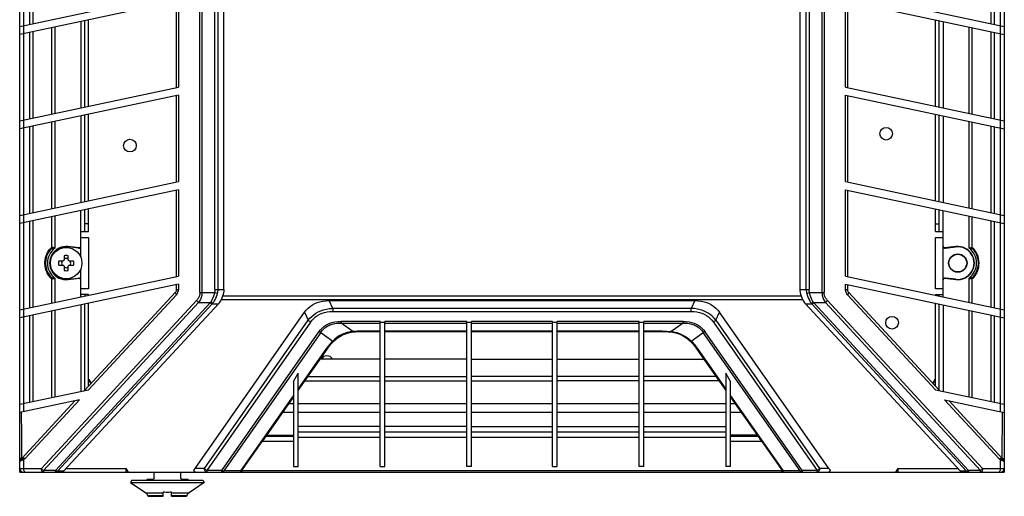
# Model space of a CAD drawing. Header units: inches. Extents: x 0 to 123, y 0 to 50.
# Tile 3 of 17: x 15.97 to 25.82, y 12.91 to 17.68. Entities that reach past the tile are written whole.
import ezdxf

# ---------------------------------------------------------------- set-up
doc = ezdxf.new("R2010")
doc.units = ezdxf.units.IN
doc.header["$LTSCALE"] = 3.558824
doc.header["$MEASUREMENT"] = 0
doc.layers.get('0').update_dxf_attribs({"linetype": 'CONTINUOUS'})

msp = doc.modelspace()

# ---------------------------------------------------------------- linework, layer by layer
at = {"color": 7, "linetype": 'Continuous'}
for p, q in [((15.973, 13.1551), (15.973, 36.7771)), ((25.8155, 36.7481), (25.8155, 13.1551)), ((17.7744, 14.9525), (17.7744, 21.2111)), ((17.7953, 21.2111), (17.7953, 14.9525)), ((17.9252, 14.9848), (17.9252, 21.1788)), ((17.953, 21.1788), (17.953, 14.9848)), ((18.0146, 14.9848), (18.0146, 21.1788)), ((23.7738, 14.9848), (23.7738, 21.1788)), ((23.8355, 14.9848), (23.8355, 21.1788)), ((23.8633, 21.1788), (23.8633, 14.9848)), ((23.9932, 14.9525), (23.9932, 21.2111)), ((24.014, 21.2111), (24.014, 14.9525)), ((16.1028, 18.5063), (16.1028, 17.6419)), ((25.6857, 17.6419), (25.6857, 18.5063)), ((16.0123, 18.487), (16.0123, 17.6227)), ((16.0738, 17.6357), (16.0738, 18.5001)), ((25.7147, 18.5001), (25.7147, 17.6357)), ((25.7761, 17.6227), (25.7761, 18.487)), ((15.973, 17.6143), (17.5604, 17.9517)), ((24.2281, 17.9517), (25.8155, 17.6143)), ((17.5604, 17.8712), (15.973, 17.5338)), ((17.5419, 17.0029), (17.5419, 17.8673)), ((17.5604, 17.8712), (17.5604, 17.0068)), ((24.2281, 17.8712), (25.8155, 17.5338)), ((24.2281, 17.0068), (24.2281, 17.8712)), ((24.2466, 17.8673), (24.2466, 17.0029)), ((16.01, 17.6222), (16.01, 17.5417)), ((16.5832, 17.6635), (16.5832, 16.7991)), ((16.6226, 16.8075), (16.6226, 17.6719)), ((16.6619, 16.8158), (16.6619, 17.6802)), ((25.1265, 16.8158), (25.1265, 17.6802)), ((25.1659, 16.8075), (25.1659, 17.6719)), ((25.2053, 17.6635), (25.2053, 16.7991)), ((25.7785, 17.5417), (25.7785, 17.6222)), ((16.0123, 17.5422), (16.0123, 16.6778)), ((16.0738, 16.6908), (16.0738, 17.5552)), ((16.1028, 17.5614), (16.1028, 16.697)), ((16.2959, 16.738), (16.2959, 17.6024)), ((16.3249, 17.6086), (16.3249, 16.7442)), ((25.4635, 16.7442), (25.4635, 17.6086)), ((25.4925, 17.6024), (25.4925, 16.738)), ((25.6857, 16.697), (25.6857, 17.5614)), ((25.7147, 17.5552), (25.7147, 16.6908)), ((25.7761, 16.6778), (25.7761, 17.5422)), ((15.973, 16.6694), (17.5604, 17.0068)), ((24.2281, 17.0068), (25.8155, 16.6694)), ((17.5604, 16.9263), (15.973, 16.5889)), ((17.5419, 16.058), (17.5419, 16.9224)), ((17.5604, 16.9263), (17.5604, 16.0619)), ((24.2281, 16.9263), (25.8155, 16.5889)), ((24.2281, 16.0619), (24.2281, 16.9263)), ((24.2466, 16.9224), (24.2466, 16.058)), ((16.6619, 15.871), (16.6619, 16.7354)), ((25.1265, 15.871), (25.1265, 16.7354)), ((16.01, 16.6773), (16.01, 16.5968)), ((16.2959, 15.7932), (16.2959, 16.6575)), ((16.3249, 16.6637), (16.3249, 15.7993)), ((16.5832, 16.7186), (16.5832, 15.8542)), ((16.6226, 15.8626), (16.6226, 16.727)), ((25.1659, 15.8626), (25.1659, 16.727)), ((25.2053, 16.7186), (25.2053, 15.8542)), ((25.4635, 15.7993), (25.4635, 16.6637)), ((25.4925, 16.6575), (25.4925, 15.7932)), ((25.7785, 16.5968), (25.7785, 16.6773)), ((16.0123, 16.5973), (16.0123, 15.7329)), ((16.0738, 15.7459), (16.0738, 16.6103)), ((16.1028, 16.6165), (16.1028, 15.7521)), ((25.6857, 15.7521), (25.6857, 16.6165)), ((25.7147, 16.6103), (25.7147, 15.7459)), ((25.7761, 15.7329), (25.7761, 16.5973)), ((15.973, 15.7245), (17.5604, 16.0619)), ((24.2281, 16.0619), (25.8155, 15.7245)), ((17.5604, 15.9814), (15.973, 15.644)), ((17.5419, 15.1131), (17.5419, 15.9775)), ((17.5604, 15.9814), (17.5604, 15.1171)), ((24.2281, 15.9814), (25.8155, 15.644)), ((24.2281, 15.1171), (24.2281, 15.9814)), ((24.2466, 15.9775), (24.2466, 15.1131)), ((16.5832, 15.3068), (16.5832, 15.7737)), ((16.6226, 15.5621), (16.6226, 15.7821)), ((16.6619, 15.5621), (16.6619, 15.7905)), ((25.1265, 15.5621), (25.1265, 15.7905)), ((25.1659, 15.5621), (25.1659, 15.7821)), ((25.2053, 14.9093), (25.2053, 15.7737)), ((16.01, 15.7324), (16.01, 15.6519)), ((16.0123, 15.6524), (16.0123, 14.788)), ((16.0738, 14.8011), (16.0738, 15.6654)), ((16.1028, 15.6716), (16.1028, 14.8072)), ((16.2959, 15.4033), (16.2959, 15.7127)), ((16.3249, 15.7188), (16.3249, 15.3965)), ((25.4635, 15.3965), (25.4635, 15.7188)), ((25.4925, 15.7127), (25.4925, 15.4033)), ((25.6857, 14.8072), (25.6857, 15.6716)), ((25.7147, 15.6654), (25.7147, 14.8011)), ((25.7761, 14.788), (25.7761, 15.6524)), ((25.7785, 15.6519), (25.7785, 15.7324)), ((16.5832, 15.5621), (16.6619, 15.5621)), ((16.6619, 15.6409), (16.6226, 15.6409)), ((25.1265, 15.6409), (25.1659, 15.6409)), ((25.1265, 15.5621), (25.2053, 15.5621)), ((16.5832, 15.5031), (16.6619, 15.5031)), ((16.6619, 15.5031), (16.6619, 14.9913)), ((25.1265, 15.5031), (25.2053, 15.5031)), ((25.1265, 14.9913), (25.1265, 15.5031)), ((16.4566, 15.4117), (16.4562, 15.4085)), ((16.5613, 15.3963), (16.4562, 15.4085)), ((16.5724, 15.3983), (16.4566, 15.4117)), ((25.3319, 15.4117), (25.216, 15.3983)), ((25.2272, 15.3963), (25.3323, 15.4085)), ((25.3323, 15.4085), (25.3319, 15.4117)), ((25.5257, 15.3709), (25.5111, 15.3912)), ((16.4065, 15.2674), (16.3644, 15.2674)), ((16.4097, 15.275), (16.4096, 15.2724)), ((16.4123, 15.2751), (16.4097, 15.275)), ((16.4173, 15.3203), (16.4173, 15.2782)), ((16.4578, 15.2782), (16.4578, 15.3203)), ((16.4654, 15.275), (16.4628, 15.2751)), ((16.4655, 15.2724), (16.4654, 15.275)), ((16.5107, 15.2674), (16.4686, 15.2674)), ((16.3644, 15.2269), (16.4065, 15.2269)), ((16.4096, 15.2219), (16.4097, 15.2193)), ((16.4097, 15.2193), (16.4123, 15.2192)), ((16.4173, 15.2161), (16.4173, 15.174)), ((16.4578, 15.174), (16.4578, 15.2161)), ((16.4628, 15.2192), (16.4654, 15.2193)), ((16.4654, 15.2193), (16.4655, 15.2219)), ((16.4686, 15.2269), (16.5107, 15.2269)), ((16.5832, 14.9093), (16.5832, 15.1875)), ((25.562, 15.2281), (25.5626, 15.2515)), ((15.973, 14.7796), (17.5604, 15.1171)), ((16.2959, 14.8483), (16.2959, 15.0911)), ((16.3249, 15.0979), (16.3249, 14.8545)), ((16.4562, 15.0858), (16.5613, 15.098)), ((16.4562, 15.0858), (16.4566, 15.0826)), ((16.4566, 15.0826), (16.5724, 15.096)), ((24.2281, 15.1171), (25.8155, 14.7796)), ((25.216, 15.096), (25.3319, 15.0826)), ((25.3323, 15.0858), (25.2272, 15.098)), ((25.3319, 15.0826), (25.3323, 15.0858)), ((25.4635, 14.8545), (25.4635, 15.0979)), ((25.4925, 15.0911), (25.4925, 14.8483)), ((25.5111, 15.1032), (25.5255, 15.1229)), ((17.5604, 15.0366), (15.973, 14.6991)), ((16.6619, 14.9913), (16.5832, 14.9913)), ((17.5419, 14.9847), (17.5419, 15.0326)), ((17.5419, 14.9847), (17.5604, 14.9847)), ((17.5604, 15.0366), (17.5604, 14.9847)), ((17.9252, 14.9848), (18.0146, 14.9848)), ((23.7738, 14.9848), (23.8633, 14.9848)), ((24.2281, 15.0366), (25.8155, 14.6991)), ((24.2281, 14.9847), (24.2281, 15.0366)), ((24.2281, 14.9847), (24.2466, 14.9847)), ((24.2466, 15.0326), (24.2466, 14.9847)), ((25.2053, 14.9913), (25.1265, 14.9913)), ((17.7407, 14.8738), (16.1893, 13.1944)), ((16.6619, 14.9322), (16.5832, 14.9322)), ((17.5314, 14.958), (16.6211, 13.9725)), ((16.6226, 14.9322), (16.6226, 14.9177)), ((16.6618, 13.9812), (17.5395, 14.9313)), ((16.6619, 14.9261), (16.6619, 14.9322)), ((17.7744, 14.9525), (17.9204, 14.9525)), ((17.9477, 14.9445), (17.9204, 14.9525)), ((23.8025, 14.8815), (17.986, 14.8815)), ((18.0019, 14.9209), (23.7865, 14.9209)), ((19.0653, 14.8731), (19.0653, 14.8724)), ((19.0653, 14.8724), (22.7232, 14.8724)), ((19.1022, 14.7945), (19.0653, 14.8724)), ((22.7232, 14.8724), (22.6863, 14.7945)), ((22.7232, 14.8724), (22.7232, 14.8731)), ((23.8408, 14.9445), (23.868, 14.9525)), ((23.868, 14.9525), (24.014, 14.9525)), ((25.5991, 13.1944), (24.0478, 14.8738)), ((24.249, 14.9313), (25.1267, 13.9812)), ((25.1674, 13.9725), (24.257, 14.958)), ((25.1265, 14.9322), (25.2053, 14.9322)), ((25.1265, 14.9322), (25.1265, 14.9261)), ((25.1659, 14.9177), (25.1659, 14.9322)), ((16.01, 14.7875), (16.01, 14.707)), ((16.2102, 13.1747), (17.7615, 14.8541)), ((16.2959, 13.9034), (16.2959, 14.7678)), ((16.3249, 14.774), (16.3249, 13.9096)), ((17.8784, 14.8505), (16.3304, 13.1747)), ((17.8975, 14.8415), (16.3495, 13.1658)), ((16.4117, 13.1658), (17.9597, 14.8415)), ((16.5832, 14.8288), (16.5832, 13.9645)), ((16.6226, 13.9725), (16.6226, 14.8372)), ((16.6619, 14.0168), (16.6619, 14.8456)), ((17.7615, 14.8541), (17.8815, 14.8541)), ((17.8975, 14.8415), (17.9597, 14.8415)), ((18.8554, 14.7965), (18.8757, 14.8135)), ((22.6863, 14.7945), (19.1022, 14.7945)), ((19.1022, 14.7945), (19.1022, 14.763)), ((22.6863, 14.763), (22.6863, 14.7945)), ((22.9128, 14.8135), (22.9331, 14.7965)), ((23.8288, 14.8415), (23.891, 14.8415)), ((25.3768, 13.1658), (23.8288, 14.8415)), ((23.891, 14.8415), (25.439, 13.1658)), ((23.9069, 14.8541), (24.0269, 14.8541)), ((25.458, 13.1747), (23.9101, 14.8505)), ((24.0269, 14.8541), (25.5782, 13.1747)), ((25.1265, 14.0168), (25.1265, 14.8456)), ((25.1659, 13.9725), (25.1659, 14.8372)), ((25.2053, 14.8288), (25.2053, 13.9645)), ((25.4635, 13.9096), (25.4635, 14.774)), ((25.4925, 14.7678), (25.4925, 13.9034)), ((25.7785, 14.707), (25.7785, 14.7875)), ((16.0123, 14.7075), (16.0123, 13.8431)), ((16.0738, 13.8562), (16.0738, 14.7206)), ((16.1028, 14.7267), (16.1028, 13.8623)), ((17.7256, 13.193), (18.8198, 14.7557)), ((17.8187, 13.193), (18.8574, 14.6764)), ((18.8198, 14.7557), (18.8574, 14.6764)), ((19.1022, 14.763), (22.6863, 14.763)), ((22.9311, 14.6764), (22.9687, 14.7557)), ((22.9311, 14.6764), (23.9697, 13.193)), ((24.0629, 13.193), (22.9687, 14.7557)), ((25.6857, 13.8623), (25.6857, 14.7267)), ((25.7147, 14.7206), (25.7147, 13.8562)), ((25.7761, 13.8431), (25.7761, 14.7075)), ((18.8812, 14.6581), (17.8425, 13.1747)), ((19.5753, 14.6644), (19.1849, 14.6644)), ((19.1849, 14.6644), (19.1849, 14.6477)), ((19.1849, 14.6477), (19.5753, 14.6477)), ((19.3031, 14.5621), (19.1849, 14.6477)), ((19.5753, 13.2141), (19.5753, 14.6644)), ((19.6226, 14.6529), (19.5753, 14.6529)), ((20.4415, 14.6644), (19.6226, 14.6644)), ((19.6226, 13.2141), (19.6226, 14.6644)), ((19.6226, 14.6477), (20.4415, 14.6477)), ((20.4415, 13.2141), (20.4415, 14.6644)), ((20.4887, 14.6529), (20.4415, 14.6529)), ((21.2997, 14.6644), (20.4887, 14.6644)), ((20.4887, 13.2141), (20.4887, 14.6644)), ((20.4887, 14.6477), (21.2997, 14.6477)), ((21.2997, 13.2141), (21.2997, 14.6644)), ((21.347, 14.6529), (21.2997, 14.6529)), ((22.1659, 14.6644), (21.347, 14.6644)), ((21.347, 13.2141), (21.347, 14.6644)), ((21.347, 14.6477), (22.1659, 14.6477)), ((22.1659, 13.2141), (22.1659, 14.6644)), ((22.2131, 14.6529), (22.1659, 14.6529)), ((22.6036, 14.6644), (22.2131, 14.6644)), ((22.2131, 13.2141), (22.2131, 14.6644)), ((22.2131, 14.6477), (22.6036, 14.6477)), ((22.6036, 14.6477), (22.4853, 14.5621)), ((22.6036, 14.6477), (22.6036, 14.6644)), ((22.9073, 14.6581), (23.9459, 13.1747)), ((17.9931, 13.1747), (18.9633, 14.5603)), ((18.9826, 14.5537), (18.0124, 13.1682)), ((18.9826, 14.5537), (19.102, 14.4672)), ((19.1221, 14.4859), (19.102, 14.4672)), ((19.1106, 14.4657), (19.1223, 14.4768)), ((19.2892, 14.5569), (19.3072, 14.5592)), ((19.318, 14.5635), (19.3031, 14.5621)), ((19.3072, 14.5592), (19.3114, 14.5597)), ((19.3936, 14.5667), (19.3783, 14.5666)), ((19.3886, 14.5636), (19.5753, 14.5637)), ((19.5753, 14.5667), (19.3936, 14.5667)), ((19.3936, 14.5667), (19.3936, 14.5637)), ((20.4415, 14.5667), (19.6226, 14.5667)), ((19.6226, 14.5637), (20.4415, 14.5637)), ((21.2997, 14.5667), (20.4887, 14.5667)), ((20.4887, 14.5637), (21.2997, 14.5637)), ((22.1659, 14.5667), (21.347, 14.5667)), ((21.347, 14.5637), (22.1659, 14.5637)), ((22.3949, 14.5667), (22.2131, 14.5667)), ((22.2131, 14.5637), (22.3999, 14.5636)), ((22.3949, 14.5667), (22.4101, 14.5666)), ((22.3949, 14.5637), (22.3949, 14.5667)), ((22.4704, 14.5635), (22.4853, 14.5621)), ((22.4771, 14.5597), (22.4813, 14.5592)), ((22.4813, 14.5592), (22.4996, 14.5568)), ((22.6659, 14.4771), (22.6778, 14.4657)), ((22.6666, 14.4858), (22.6864, 14.4672)), ((22.6864, 14.4672), (22.8059, 14.5537)), ((23.7761, 13.1682), (22.8059, 14.5537)), ((23.7954, 13.1747), (22.8252, 14.5603)), ((18.7564, 13.9732), (19.0555, 14.4004)), ((18.7564, 13.988), (19.0426, 14.3967)), ((19.102, 14.4672), (19.091, 14.4558)), ((19.0928, 14.4468), (19.1062, 14.4611)), ((19.1062, 14.4611), (19.1106, 14.4657)), ((22.6778, 14.4657), (22.6823, 14.4611)), ((22.6823, 14.4611), (22.6957, 14.4468)), ((22.6864, 14.4672), (22.6975, 14.4557)), ((22.7329, 14.4004), (23.032, 13.9732)), ((22.7459, 14.3967), (23.032, 13.988)), ((19.5753, 14.2873), (18.9764, 14.2873)), ((20.4415, 14.2873), (19.6226, 14.2873)), ((20.4887, 14.2873), (21.2997, 14.2873)), ((21.347, 14.2873), (22.1659, 14.2873)), ((22.2131, 14.2873), (22.8121, 14.2873)), ((16.6619, 14.0822), (16.6669, 14.0822)), ((16.6635, 14.0763), (16.6841, 14.0407)), ((16.6883, 14.0453), (16.6669, 14.0822)), ((18.7092, 14.0625), (18.7564, 14.1461)), ((18.7564, 13.2141), (18.7564, 14.1461)), ((18.8539, 14.1124), (19.5753, 14.1124)), ((19.6226, 14.1124), (20.4415, 14.1124)), ((21.2997, 14.1124), (20.4887, 14.1124)), ((22.1659, 14.1124), (21.347, 14.1124)), ((22.9346, 14.1124), (22.2131, 14.1124)), ((23.0793, 14.0625), (23.032, 14.1461)), ((23.032, 14.1461), (23.032, 13.2141)), ((25.1215, 14.0822), (25.1002, 14.0453)), ((25.1044, 14.0407), (25.1249, 14.0763)), ((25.1215, 14.0822), (25.1265, 14.0822)), ((15.973, 13.8348), (16.6618, 13.9812)), ((18.7092, 14.0625), (18.7092, 13.2141)), ((18.824, 14.0697), (19.5753, 14.0697)), ((19.6226, 14.0697), (20.4415, 14.0697)), ((20.4887, 14.0697), (21.2997, 14.0697)), ((22.1659, 14.0697), (21.347, 14.0697)), ((22.9644, 14.0697), (22.2131, 14.0697)), ((23.0793, 13.2141), (23.0793, 14.0625)), ((25.1267, 13.9812), (25.8155, 13.8348)), ((16.5693, 13.881), (15.973, 13.7543)), ((16.0265, 13.2934), (16.5693, 13.881)), ((18.1824, 13.1682), (18.7092, 13.9205)), ((23.0793, 13.9205), (23.6061, 13.1682)), ((23.0793, 13.9057), (23.3715, 13.4884)), ((25.2192, 13.881), (25.8155, 13.7543)), ((25.2192, 13.881), (25.762, 13.2934)), ((16.5285, 13.8723), (15.9937, 13.2934)), ((16.01, 13.8426), (16.01, 13.7621)), ((18.666, 13.844), (18.7092, 13.844)), ((18.7564, 13.844), (19.5753, 13.844)), ((19.6226, 13.844), (20.4415, 13.844)), ((20.4887, 13.844), (21.2997, 13.844)), ((21.347, 13.844), (22.1659, 13.844)), ((22.2131, 13.844), (23.032, 13.844)), ((23.0793, 13.844), (23.1225, 13.844)), ((25.7947, 13.2934), (25.2599, 13.8723)), ((25.7785, 13.7621), (25.7785, 13.8426)), ((18.7092, 13.7516), (18.6013, 13.7516)), ((19.5753, 13.7516), (18.7564, 13.7516)), ((20.4415, 13.7516), (19.6226, 13.7516)), ((21.2997, 13.7516), (20.4887, 13.7516)), ((22.1659, 13.7516), (21.347, 13.7516)), ((23.032, 13.7516), (22.2131, 13.7516)), ((23.1872, 13.7516), (23.0793, 13.7516)), ((25.7947, 13.2934), (25.7962, 13.7584)), ((19.5753, 13.6115), (18.7564, 13.6115)), ((20.4415, 13.6115), (19.6226, 13.6115)), ((20.4887, 13.6115), (21.2997, 13.6115)), ((21.347, 13.6115), (22.1659, 13.6115)), ((22.2131, 13.6115), (23.032, 13.6115)), ((18.4361, 13.5157), (18.7092, 13.5157)), ((18.443, 13.5255), (18.7092, 13.5255)), ((18.7564, 13.5583), (19.5753, 13.5583)), ((19.5753, 13.5045), (18.7564, 13.5045)), ((19.6226, 13.5583), (20.4415, 13.5583)), ((20.4415, 13.5045), (19.6226, 13.5045)), ((20.4887, 13.5583), (21.2997, 13.5583)), ((21.2997, 13.5045), (20.4887, 13.5045)), ((21.347, 13.5583), (22.1659, 13.5583)), ((22.1659, 13.5045), (21.347, 13.5045)), ((22.2131, 13.5583), (23.032, 13.5583)), ((23.032, 13.5045), (22.2131, 13.5045)), ((23.3455, 13.5255), (23.0793, 13.5255)), ((23.0793, 13.5157), (23.3524, 13.5157)), ((18.1845, 13.1586), (18.3969, 13.4619)), ((18.7092, 13.4619), (18.3969, 13.4619)), ((18.404, 13.4715), (18.4118, 13.4815)), ((23.3916, 13.4619), (23.0793, 13.4619)), ((23.3916, 13.4619), (23.604, 13.1586)), ((15.9937, 13.2934), (15.973, 13.2934)), ((15.9939, 13.2934), (15.9937, 13.2934)), ((16.0265, 13.2934), (15.9939, 13.2934)), ((25.762, 13.2934), (25.8155, 13.2934)), ((25.762, 13.2934), (25.7648, 13.291)), ((25.7648, 13.291), (25.7704, 13.2863)), ((15.973, 13.1944), (16.1893, 13.1944)), ((16.0033, 13.2766), (15.9854, 13.269)), ((16.01, 13.2796), (16.01, 13.1944)), ((16.4382, 13.1944), (17.036, 13.1944)), ((17.0622, 13.1551), (17.036, 13.1944)), ((17.036, 13.1551), (17.036, 13.1944)), ((17.8187, 13.193), (17.7256, 13.193)), ((18.7092, 13.2141), (18.7564, 13.2141)), ((19.5753, 13.2141), (19.6226, 13.2141)), ((20.4887, 13.2141), (20.4415, 13.2141)), ((21.2997, 13.2141), (21.347, 13.2141)), ((22.2131, 13.2141), (22.1659, 13.2141)), ((23.0793, 13.2141), (23.032, 13.2141)), ((24.0629, 13.193), (23.9697, 13.193)), ((24.7525, 13.1944), (24.7263, 13.1551)), ((24.7525, 13.1944), (25.3503, 13.1944)), ((24.7525, 13.1944), (24.7525, 13.1551)), ((25.5991, 13.1944), (25.8155, 13.1944)), ((25.7785, 13.1944), (25.7785, 13.2796)), ((25.7851, 13.2766), (25.803, 13.269)), ((15.973, 13.1551), (25.7761, 13.1551)), ((16.3304, 13.1747), (16.2102, 13.1747)), ((16.2102, 13.1747), (16.2102, 13.1551)), ((16.3304, 13.1551), (16.3304, 13.1747)), ((16.4117, 13.1658), (16.3495, 13.1658)), ((17.3167, 13.0997), (17.3174, 13.1551)), ((17.5813, 13.1551), (17.582, 13.0997)), ((17.8412, 13.1551), (17.8369, 13.1562)), ((17.9931, 13.1747), (17.8425, 13.1747)), ((17.8425, 13.1747), (17.8425, 13.1551)), ((17.9931, 13.1551), (17.9931, 13.1747)), ((18.1824, 13.1682), (18.0124, 13.1682)), ((18.2025, 13.1747), (18.1979, 13.1682)), ((18.199, 13.1682), (18.1979, 13.1682)), ((18.2025, 13.1747), (23.5859, 13.1747)), ((23.5906, 13.1682), (23.5859, 13.1747)), ((23.5894, 13.1682), (23.5906, 13.1682)), ((23.7761, 13.1682), (23.6061, 13.1682)), ((23.9459, 13.1747), (23.7954, 13.1747)), ((23.7954, 13.1747), (23.7954, 13.1551)), ((23.9459, 13.1551), (23.9459, 13.1747)), ((25.439, 13.1658), (25.3768, 13.1658)), ((25.5782, 13.1747), (25.458, 13.1747)), ((25.458, 13.1747), (25.458, 13.1551)), ((25.5782, 13.1551), (25.5782, 13.1747)), ((25.7806, 13.1551), (25.8155, 13.1551)), ((17.095, 13.0763), (17.0812, 13.0525)), ((17.0812, 13.0525), (17.8175, 13.0525)), ((17.0812, 13.0525), (17.2325, 12.9496)), ((17.095, 13.0763), (17.8037, 13.0763)), ((17.305, 13.0842), (17.2427, 13.0842)), ((17.2427, 13.0842), (17.2427, 13.0763)), ((17.656, 13.0842), (17.5937, 13.0842)), ((17.656, 13.0842), (17.656, 13.0763)), ((17.8175, 13.0525), (17.6661, 12.9496)), ((17.8037, 13.0763), (17.8175, 13.0525)), ((17.2326, 12.9496), (17.4082, 12.9496)), ((17.4072, 12.9202), (17.2551, 12.9202)), ((17.2626, 12.9149), (17.407, 12.9149)), ((17.407, 12.9149), (17.4084, 12.9557)), ((17.4917, 12.9149), (17.4903, 12.9557)), ((17.4905, 12.9496), (17.6661, 12.9496)), ((17.6436, 12.9202), (17.4915, 12.9202)), ((17.4917, 12.9149), (17.6361, 12.9149))]:
    msp.add_line(p, q, dxfattribs=at)
for points in [[(16.2268, 15.2693), (16.2281, 15.2803), (16.23, 15.2914), (16.2325, 15.3024), (16.2356, 15.3136), (16.2394, 15.3248), (16.2438, 15.336), (16.249, 15.3472), (16.2549, 15.3584)], [(16.2549, 15.3584), (16.2616, 15.3695), (16.2691, 15.3804), (16.2774, 15.3912)], [(16.2959, 15.4033), (16.2925, 15.4025), (16.2893, 15.4013), (16.2863, 15.3996), (16.2835, 15.3974), (16.2805, 15.3946), (16.2774, 15.3912)], [(16.2781, 15.3786), (16.279, 15.3802), (16.2795, 15.382), (16.2796, 15.384), (16.2793, 15.3863), (16.2785, 15.3887), (16.2774, 15.3912)], [(16.2781, 15.3786), (16.2806, 15.3816), (16.2831, 15.3842), (16.2856, 15.3864), (16.288, 15.3883), (16.2906, 15.39), (16.2933, 15.3913)], [(16.2959, 15.4033), (16.2959, 15.4009), (16.2957, 15.3987), (16.2953, 15.3967), (16.2948, 15.3948), (16.2941, 15.393), (16.2933, 15.3913)], [(16.2933, 15.3913), (16.2944, 15.3917), (16.2954, 15.392), (16.2965, 15.3923), (16.2976, 15.3926), (16.2987, 15.3929), (16.2999, 15.3932)], [(16.302, 15.4032), (16.3009, 15.4033), (16.2999, 15.4034), (16.2988, 15.4034), (16.2978, 15.4034), (16.2969, 15.4033), (16.2959, 15.4033)], [(16.3019, 15.4032), (16.3018, 15.4014), (16.3016, 15.3997), (16.3013, 15.398), (16.3009, 15.3964), (16.3004, 15.3947), (16.2998, 15.3932)], [(16.2999, 15.3932), (16.3035, 15.394), (16.3073, 15.3946), (16.3113, 15.3951), (16.3156, 15.3956), (16.3201, 15.3961), (16.3249, 15.3965)], [(16.3249, 15.3965), (16.3206, 15.3981), (16.3165, 15.3996), (16.3126, 15.4009), (16.3089, 15.4019), (16.3053, 15.4026), (16.302, 15.4032)], [(25.4635, 15.3965), (25.4679, 15.3982), (25.472, 15.3996), (25.4759, 15.4009), (25.4796, 15.4019), (25.4832, 15.4026), (25.4865, 15.4032)], [(25.4635, 15.3965), (25.4683, 15.3961), (25.4729, 15.3956), (25.4771, 15.3951), (25.4811, 15.3946), (25.485, 15.394), (25.4886, 15.3932)], [(25.4865, 15.4032), (25.4876, 15.4033), (25.4886, 15.4034), (25.4897, 15.4034), (25.4907, 15.4034), (25.4916, 15.4033), (25.4925, 15.4033)], [(25.4865, 15.4032), (25.4866, 15.4014), (25.4869, 15.3997), (25.4872, 15.398), (25.4876, 15.3964), (25.4881, 15.3947), (25.4886, 15.3932)], [(25.4886, 15.3932), (25.4898, 15.3929), (25.4909, 15.3926), (25.492, 15.3923), (25.4931, 15.392), (25.4941, 15.3917), (25.4951, 15.3913)], [(25.4925, 15.4033), (25.4959, 15.4026), (25.4991, 15.4014), (25.502, 15.3997), (25.5049, 15.3975), (25.508, 15.3946), (25.5111, 15.3912)], [(25.4925, 15.4033), (25.4926, 15.4009), (25.4928, 15.3987), (25.4931, 15.3967), (25.4936, 15.3948), (25.4943, 15.393), (25.4951, 15.3913)], [(25.4951, 15.3913), (25.4979, 15.39), (25.5005, 15.3883), (25.5029, 15.3864), (25.5053, 15.3842), (25.5079, 15.3816), (25.5104, 15.3786)], [(25.5104, 15.3786), (25.5095, 15.3802), (25.5089, 15.382), (25.5088, 15.384), (25.5091, 15.3863), (25.5099, 15.3887), (25.5111, 15.3912)], [(25.5626, 15.2515), (25.5612, 15.2742), (25.5582, 15.2935), (25.5533, 15.312), (25.5466, 15.3313), (25.5376, 15.3509), (25.5257, 15.3709)], [(16.2267, 15.2253), (16.2259, 15.2363), (16.2257, 15.2473), (16.2259, 15.2583), (16.2268, 15.2693)], [(16.2547, 15.1362), (16.2488, 15.1474), (16.2437, 15.1587), (16.2393, 15.1699), (16.2355, 15.1811), (16.2324, 15.1922), (16.23, 15.2033), (16.2281, 15.2143), (16.2267, 15.2253)], [(25.5255, 15.1229), (25.5374, 15.1431), (25.547, 15.164), (25.5541, 15.1852), (25.5592, 15.2064), (25.562, 15.2281)], [(16.2774, 15.1032), (16.269, 15.114), (16.2614, 15.125), (16.2547, 15.1362)], [(16.2774, 15.1031), (16.2785, 15.1056), (16.2793, 15.1079), (16.2796, 15.1102), (16.2795, 15.1123), (16.279, 15.1141), (16.2781, 15.1157)], [(16.2774, 15.1032), (16.2805, 15.0997), (16.2837, 15.0967), (16.2868, 15.0944), (16.2899, 15.0927), (16.2929, 15.0916), (16.2959, 15.0911)], [(16.2933, 15.103), (16.2916, 15.1038), (16.2898, 15.1048), (16.2879, 15.1061), (16.286, 15.1075), (16.2841, 15.1093), (16.2821, 15.1112), (16.2801, 15.1133), (16.2781, 15.1157)], [(16.2999, 15.1011), (16.2987, 15.1014), (16.2976, 15.1017), (16.2964, 15.102), (16.2954, 15.1023), (16.2943, 15.1026), (16.2933, 15.103)], [(16.2959, 15.0911), (16.2959, 15.0934), (16.2957, 15.0956), (16.2953, 15.0976), (16.2948, 15.0995), (16.2941, 15.1013), (16.2933, 15.103)], [(16.2959, 15.0911), (16.2968, 15.091), (16.2978, 15.0909), (16.2988, 15.0909), (16.2998, 15.091), (16.3009, 15.091), (16.302, 15.0911)], [(16.2999, 15.1011), (16.3037, 15.1003), (16.3076, 15.0997), (16.3115, 15.0991), (16.3156, 15.0987), (16.3201, 15.0982), (16.3249, 15.0979)], [(16.302, 15.0911), (16.3018, 15.0929), (16.3016, 15.0946), (16.3013, 15.0963), (16.3009, 15.098), (16.3004, 15.0996), (16.2999, 15.1011)], [(16.302, 15.0911), (16.3054, 15.0917), (16.309, 15.0925), (16.3126, 15.0934), (16.3163, 15.0947), (16.3205, 15.0961), (16.3249, 15.0979)], [(25.4886, 15.1011), (25.4848, 15.1003), (25.4808, 15.0997), (25.4769, 15.0991), (25.4728, 15.0987), (25.4683, 15.0982), (25.4635, 15.0979)], [(25.4635, 15.0979), (25.468, 15.0961), (25.4721, 15.0947), (25.4759, 15.0934), (25.4795, 15.0925), (25.4831, 15.0917), (25.4865, 15.0911)], [(25.4865, 15.0911), (25.4866, 15.0929), (25.4868, 15.0946), (25.4872, 15.0963), (25.4876, 15.098), (25.488, 15.0996), (25.4886, 15.1011)], [(25.4925, 15.0911), (25.4916, 15.091), (25.4907, 15.0909), (25.4897, 15.0909), (25.4887, 15.091), (25.4876, 15.091), (25.4865, 15.0911)], [(25.4951, 15.103), (25.4941, 15.1026), (25.4931, 15.1023), (25.492, 15.102), (25.4909, 15.1017), (25.4898, 15.1014), (25.4886, 15.1011)], [(25.5111, 15.1032), (25.5079, 15.0996), (25.5047, 15.0967), (25.5016, 15.0944), (25.4986, 15.0927), (25.4955, 15.0916), (25.4925, 15.0911)], [(25.4925, 15.0911), (25.4926, 15.0934), (25.4928, 15.0956), (25.4931, 15.0976), (25.4936, 15.0995), (25.4943, 15.1013), (25.4951, 15.103)], [(25.5104, 15.1157), (25.5084, 15.1133), (25.5064, 15.1112), (25.5044, 15.1093), (25.5025, 15.1075), (25.5006, 15.1061), (25.4987, 15.1048), (25.4969, 15.1038), (25.4951, 15.103)], [(25.5111, 15.1031), (25.5099, 15.1056), (25.5092, 15.1079), (25.5088, 15.1102), (25.5089, 15.1123), (25.5095, 15.1141), (25.5104, 15.1157)], [(17.5513, 14.948), (17.5553, 14.9571), (17.5582, 14.9663), (17.5599, 14.9755), (17.5604, 14.9847)], [(17.9252, 14.9848), (17.925, 14.9793), (17.9246, 14.9739), (17.924, 14.9686), (17.9231, 14.9632), (17.9219, 14.9578), (17.9204, 14.9525)], [(17.953, 14.9848), (17.9529, 14.978), (17.9524, 14.9713), (17.9517, 14.9646), (17.9506, 14.9578), (17.9493, 14.9511), (17.9477, 14.9445)], [(18.0146, 14.9848), (18.0145, 14.9793), (18.0142, 14.9738), (18.0137, 14.9683), (18.0129, 14.9628), (18.012, 14.9574), (18.0108, 14.952)], [(23.7777, 14.952), (23.7765, 14.9574), (23.7755, 14.9628), (23.7748, 14.9683), (23.7742, 14.9738), (23.7739, 14.9793), (23.7738, 14.9848)], [(23.8355, 14.9848), (23.8356, 14.978), (23.836, 14.9713), (23.8368, 14.9645), (23.8378, 14.9578), (23.8391, 14.9511), (23.8408, 14.9445)], [(23.868, 14.9525), (23.8666, 14.9578), (23.8654, 14.9632), (23.8645, 14.9686), (23.8638, 14.9739), (23.8634, 14.9793), (23.8633, 14.9848)], [(24.2374, 14.9476), (24.2333, 14.9566), (24.2304, 14.9659), (24.2286, 14.9752), (24.2281, 14.9847)], [(17.5395, 14.9313), (17.5355, 14.9368), (17.5325, 14.9422), (17.5305, 14.9472), (17.5296, 14.9516), (17.5299, 14.9552), (17.5314, 14.958)], [(17.5395, 14.9313), (17.546, 14.9395), (17.5513, 14.948)], [(17.7744, 14.9525), (17.7742, 14.9465), (17.7737, 14.9404), (17.7727, 14.9341), (17.7713, 14.9278), (17.7694, 14.9213), (17.767, 14.9147), (17.7641, 14.908), (17.7607, 14.9012), (17.7566, 14.8943), (17.7519, 14.8875), (17.7466, 14.8806), (17.7407, 14.8738)], [(17.7615, 14.8541), (17.7577, 14.8569), (17.754, 14.8599), (17.7504, 14.8632), (17.7469, 14.8666), (17.7436, 14.8701), (17.7407, 14.8738)], [(17.7953, 14.9525), (17.795, 14.9432), (17.7941, 14.9337), (17.7926, 14.9241), (17.7905, 14.9144), (17.7877, 14.9045), (17.7841, 14.8945), (17.7798, 14.8845), (17.7746, 14.8743), (17.7685, 14.8642), (17.7615, 14.8541)], [(17.9204, 14.9525), (17.9159, 14.9346), (17.9107, 14.9174), (17.905, 14.9011), (17.8985, 14.8854), (17.8906, 14.8696), (17.8815, 14.8541)], [(17.9477, 14.9445), (17.9424, 14.9264), (17.9363, 14.909), (17.9294, 14.8926), (17.9215, 14.8768), (17.9121, 14.8611), (17.9013, 14.846)], [(18.0108, 14.952), (18.006, 14.9334), (18.0001, 14.9153), (17.9934, 14.8977), (17.9857, 14.8809), (17.9768, 14.865), (17.9669, 14.8502)], [(18.8757, 14.8135), (18.8984, 14.8289), (18.9222, 14.8418), (18.9475, 14.8523), (18.9741, 14.8608), (19.0024, 14.867), (19.0329, 14.8709), (19.0653, 14.8724)], [(22.7232, 14.8724), (22.7556, 14.8709), (22.7861, 14.8669), (22.8144, 14.8608), (22.841, 14.8523), (22.8663, 14.8417), (22.8901, 14.8289), (22.9128, 14.8135)], [(23.8215, 14.8502), (23.8116, 14.865), (23.8028, 14.8809), (23.795, 14.8977), (23.7883, 14.9153), (23.7825, 14.9334), (23.7777, 14.952)], [(23.8408, 14.9445), (23.8461, 14.9263), (23.8522, 14.9088), (23.8591, 14.8925), (23.867, 14.8766), (23.8764, 14.861), (23.8872, 14.846)], [(23.9069, 14.8541), (23.8981, 14.869), (23.8904, 14.8844), (23.8838, 14.9), (23.8781, 14.9164), (23.8728, 14.934), (23.868, 14.9525)], [(23.9932, 14.9525), (23.9935, 14.9432), (23.9943, 14.9337), (23.9958, 14.9241), (23.998, 14.9143), (24.0008, 14.9045), (24.0044, 14.8945), (24.0087, 14.8845), (24.0139, 14.8743), (24.02, 14.8642), (24.0269, 14.8541)], [(24.0478, 14.8738), (24.0419, 14.8806), (24.0365, 14.8875), (24.0319, 14.8943), (24.0278, 14.9012), (24.0243, 14.908), (24.0214, 14.9147), (24.019, 14.9213), (24.0172, 14.9278), (24.0158, 14.9341), (24.0148, 14.9404), (24.0142, 14.9465), (24.014, 14.9525)], [(24.0478, 14.8738), (24.0449, 14.8702), (24.0416, 14.8667), (24.0382, 14.8632), (24.0345, 14.86), (24.0308, 14.8569), (24.0269, 14.8541)], [(24.249, 14.9313), (24.2426, 14.9392), (24.2374, 14.9476)], [(24.257, 14.958), (24.2585, 14.9553), (24.2588, 14.9518), (24.258, 14.9475), (24.2561, 14.9425), (24.253, 14.937), (24.249, 14.9313)], [(17.8815, 14.8541), (17.881, 14.8535), (17.8805, 14.8529), (17.88, 14.8523), (17.8795, 14.8517), (17.8789, 14.8511), (17.8784, 14.8505)], [(17.8975, 14.8415), (17.8947, 14.8422), (17.8917, 14.8432), (17.8885, 14.8445), (17.8852, 14.8462), (17.8818, 14.8482), (17.8784, 14.8505)], [(17.9013, 14.846), (17.8984, 14.8466), (17.8953, 14.8475), (17.892, 14.8487), (17.8886, 14.8502), (17.8851, 14.852), (17.8815, 14.8541)], [(17.9013, 14.846), (17.9007, 14.8453), (17.9001, 14.8445), (17.8994, 14.8437), (17.8988, 14.843), (17.8981, 14.8422), (17.8975, 14.8415)], [(17.9669, 14.8502), (17.9658, 14.8487), (17.9646, 14.8473), (17.9634, 14.8458), (17.9622, 14.8443), (17.9609, 14.8429), (17.9597, 14.8415)], [(18.8198, 14.7557), (18.8362, 14.7767), (18.8554, 14.7965)], [(18.8574, 14.6764), (18.8737, 14.6963), (18.8919, 14.7146), (18.9117, 14.7311), (18.9335, 14.746), (18.9581, 14.7596), (18.9845, 14.7713), (19.0114, 14.7803), (19.0396, 14.7872), (19.07, 14.792), (19.1022, 14.7945)], [(22.9311, 14.6764), (22.9145, 14.6965), (22.8961, 14.715), (22.8761, 14.7316), (22.8541, 14.7466), (22.8294, 14.7601), (22.803, 14.7716), (22.7763, 14.7806), (22.7481, 14.7873), (22.718, 14.792), (22.6863, 14.7945)], [(22.9331, 14.7965), (22.9523, 14.7767), (22.9687, 14.7557)], [(23.8288, 14.8415), (23.8275, 14.8429), (23.8263, 14.8443), (23.825, 14.8458), (23.8238, 14.8473), (23.8227, 14.8487), (23.8215, 14.8502)], [(23.8872, 14.846), (23.8901, 14.8466), (23.8932, 14.8475), (23.8964, 14.8487), (23.8998, 14.8502), (23.9033, 14.852), (23.9069, 14.8541)], [(23.8872, 14.846), (23.8878, 14.8453), (23.8884, 14.8445), (23.889, 14.8437), (23.8897, 14.843), (23.8903, 14.8422), (23.891, 14.8415)], [(23.9101, 14.8505), (23.9067, 14.8482), (23.9033, 14.8462), (23.9, 14.8446), (23.8968, 14.8432), (23.8938, 14.8422), (23.891, 14.8415)], [(23.9101, 14.8505), (23.9095, 14.8511), (23.909, 14.8517), (23.9085, 14.8523), (23.9079, 14.8529), (23.9074, 14.8535), (23.9069, 14.8541)], [(18.8812, 14.6581), (18.8768, 14.6606), (18.8725, 14.6633), (18.8683, 14.6663), (18.8644, 14.6695), (18.8607, 14.6729), (18.8574, 14.6764)], [(18.8812, 14.6581), (18.896, 14.6771), (18.9125, 14.6943), (18.9306, 14.7097), (18.9505, 14.7233), (18.9728, 14.7353), (18.9966, 14.7454), (19.0208, 14.753), (19.0462, 14.7584), (19.0734, 14.7617), (19.1022, 14.763)], [(22.6863, 14.763), (22.7151, 14.7617), (22.7423, 14.7584), (22.7677, 14.753), (22.7919, 14.7454), (22.8157, 14.7353), (22.838, 14.7232), (22.8579, 14.7096), (22.876, 14.6943), (22.8925, 14.6771), (22.9073, 14.6581)], [(22.9311, 14.6764), (22.9278, 14.6729), (22.9242, 14.6696), (22.9202, 14.6664), (22.9161, 14.6634), (22.9117, 14.6606), (22.9073, 14.6581)], [(18.9633, 14.5603), (18.979, 14.5802), (18.9958, 14.5977), (19.0135, 14.6126), (19.0324, 14.6253), (19.0523, 14.6363), (19.0741, 14.6456), (19.0982, 14.6534), (19.1246, 14.6593), (19.1535, 14.6629), (19.1849, 14.6644)], [(18.9826, 14.5537), (18.9898, 14.5639), (18.9975, 14.5734), (19.0057, 14.5824), (19.0142, 14.5907), (19.0233, 14.5985), (19.0327, 14.6056), (19.0425, 14.6122), (19.0526, 14.6182), (19.0632, 14.6236), (19.0743, 14.6286), (19.0859, 14.633), (19.0981, 14.6369), (19.1109, 14.6403), (19.1243, 14.643), (19.1384, 14.6452), (19.1532, 14.6468), (19.1687, 14.6476), (19.1849, 14.6477)], [(22.6036, 14.6644), (22.6349, 14.6629), (22.6638, 14.6593), (22.6902, 14.6534), (22.7144, 14.6456), (22.7361, 14.6364), (22.7561, 14.6254), (22.7749, 14.6126), (22.7927, 14.5977), (22.8095, 14.5802), (22.8252, 14.5603)], [(22.6036, 14.6477), (22.6198, 14.6476), (22.6353, 14.6468), (22.6501, 14.6452), (22.6642, 14.643), (22.6776, 14.6403), (22.6904, 14.6369), (22.7025, 14.633), (22.7141, 14.6286), (22.7252, 14.6236), (22.7358, 14.6182), (22.746, 14.6122), (22.7558, 14.6056), (22.7652, 14.5985), (22.7742, 14.5907), (22.7828, 14.5824), (22.791, 14.5734), (22.7987, 14.5639), (22.8059, 14.5537)], [(18.9826, 14.5537), (18.9797, 14.5542), (18.9766, 14.5549), (18.9734, 14.5559), (18.9701, 14.5571), (18.9667, 14.5586), (18.9633, 14.5603)], [(19.3031, 14.5621), (19.2754, 14.5583), (19.2475, 14.5521), (19.2194, 14.5431), (19.1922, 14.5316), (19.1671, 14.5182), (19.1438, 14.503), (19.1221, 14.4859)], [(19.1223, 14.4768), (19.1462, 14.4966), (19.172, 14.5141), (19.1994, 14.529), (19.2282, 14.5411), (19.2582, 14.5505), (19.2892, 14.5569)], [(19.3072, 14.5592), (19.3063, 14.5593), (19.3047, 14.5602), (19.3031, 14.5621)], [(19.3114, 14.5597), (19.3306, 14.5613), (19.3499, 14.5625), (19.3693, 14.5633), (19.3886, 14.5636)], [(19.3783, 14.5666), (19.3631, 14.5662), (19.348, 14.5655), (19.3329, 14.5646), (19.318, 14.5635)], [(22.3999, 14.5636), (22.4192, 14.5633), (22.4386, 14.5625), (22.4579, 14.5613), (22.4771, 14.5597)], [(22.4101, 14.5666), (22.4252, 14.5662), (22.4404, 14.5655), (22.4555, 14.5646), (22.4704, 14.5635)], [(22.4813, 14.5592), (22.4821, 14.5593), (22.4837, 14.5602), (22.4853, 14.5621)], [(22.4853, 14.5621), (22.5133, 14.5583), (22.5412, 14.552), (22.5695, 14.5429), (22.5967, 14.5314), (22.6217, 14.518), (22.6449, 14.5028), (22.6666, 14.4858)], [(22.4996, 14.5568), (22.5307, 14.5503), (22.5605, 14.541), (22.589, 14.529), (22.6161, 14.5143), (22.6418, 14.497), (22.6659, 14.4771)], [(22.8252, 14.5603), (22.8218, 14.5586), (22.8184, 14.5571), (22.8151, 14.5559), (22.8119, 14.5549), (22.8088, 14.5542), (22.8059, 14.5537)], [(19.0605, 14.4207), (19.0513, 14.4087), (19.0426, 14.3967)], [(19.0555, 14.4004), (19.0553, 14.4), (19.0532, 14.3982), (19.0504, 14.397), (19.0468, 14.3965), (19.0426, 14.3967)], [(19.0555, 14.4004), (19.0579, 14.4037), (19.0686, 14.4181), (19.0802, 14.4325), (19.0928, 14.4468)], [(19.091, 14.4558), (19.0804, 14.4442), (19.0703, 14.4325), (19.0605, 14.4207)], [(19.1106, 14.4657), (19.1097, 14.4651), (19.1078, 14.465), (19.1052, 14.4657), (19.102, 14.4672)], [(22.6778, 14.4657), (22.6788, 14.4651), (22.6806, 14.465), (22.6832, 14.4657), (22.6864, 14.4672)], [(22.6957, 14.4468), (22.7082, 14.4325), (22.7199, 14.4181), (22.7306, 14.4037), (22.7329, 14.4004)], [(22.6975, 14.4557), (22.7081, 14.4442), (22.7183, 14.4324), (22.728, 14.4206)], [(22.728, 14.4206), (22.7372, 14.4087), (22.7459, 14.3967)], [(22.7459, 14.3967), (22.7417, 14.3965), (22.7382, 14.397), (22.7353, 14.3982), (22.7332, 14.3999), (22.7329, 14.4004)], [(18.4118, 13.4815), (18.4142, 13.4846), (18.4163, 13.4875), (18.7092, 13.9057)], [(15.9937, 13.2934), (15.994, 13.3713), (15.9939, 13.4491), (15.9936, 13.5267), (15.9922, 13.7583)], [(23.3792, 13.4782), (23.3767, 13.4814), (23.3743, 13.4845), (23.3722, 13.4874), (23.3715, 13.4884)], [(18.3969, 13.4619), (18.3991, 13.465), (18.4015, 13.4682), (18.404, 13.4715)], [(23.3916, 13.4619), (23.3894, 13.465), (23.387, 13.4682), (23.3844, 13.4715), (23.3792, 13.4782)], [(15.9854, 13.269), (15.9849, 13.2738), (15.9851, 13.2786), (15.9861, 13.2831), (15.9879, 13.2872), (15.9905, 13.2907), (15.9937, 13.2934)], [(16.0019, 13.3023), (16.0011, 13.3012), (16.0006, 13.3), (16.0002, 13.2986), (16.0001, 13.297), (16.0002, 13.2953), (16.0005, 13.2934)], [(16.0033, 13.2766), (16.0022, 13.2796), (16.0013, 13.2826), (16.0006, 13.2855), (16.0003, 13.2883), (16.0003, 13.291), (16.0005, 13.2934)], [(16.01, 13.2796), (16.0087, 13.282), (16.0075, 13.2845), (16.0065, 13.2868), (16.0057, 13.2891), (16.0051, 13.2913), (16.0048, 13.2934)], [(16.01, 13.2796), (16.0127, 13.2818), (16.0154, 13.284), (16.0181, 13.2863), (16.0209, 13.2887), (16.0265, 13.2934)], [(25.7785, 13.2796), (25.7798, 13.2821), (25.781, 13.2845), (25.7819, 13.2868), (25.7827, 13.2891), (25.7833, 13.2913), (25.7837, 13.2934)], [(25.7851, 13.2766), (25.7863, 13.2796), (25.7872, 13.2826), (25.7878, 13.2855), (25.7882, 13.2883), (25.7882, 13.291), (25.788, 13.2934)], [(25.788, 13.2934), (25.7883, 13.2953), (25.7884, 13.297), (25.7882, 13.2986), (25.7879, 13.3), (25.7873, 13.3012), (25.7865, 13.3023)], [(25.803, 13.269), (25.8036, 13.2739), (25.8034, 13.2787), (25.8023, 13.2832), (25.8005, 13.2872), (25.7979, 13.2907), (25.7947, 13.2934)], [(15.9854, 13.269), (15.982, 13.2677), (15.979, 13.2667), (15.9765, 13.266), (15.9746, 13.2656), (15.9734, 13.2653), (15.973, 13.2652)], [(16.01, 13.2796), (16.0089, 13.2791), (16.0078, 13.2786), (16.0067, 13.278), (16.0056, 13.2775), (16.0044, 13.2771), (16.0033, 13.2766)], [(16.01, 13.1944), (16.0104, 13.1867), (16.0116, 13.1794), (16.0135, 13.1726), (16.0161, 13.1666), (16.0193, 13.1617), (16.0229, 13.1581), (16.0268, 13.1558), (16.0308, 13.1551)], [(16.2102, 13.1551), (16.2061, 13.1558), (16.2022, 13.1581), (16.1986, 13.1617), (16.1955, 13.1666), (16.1929, 13.1726), (16.1909, 13.1794), (16.1897, 13.1867), (16.1893, 13.1944)], [(16.1893, 13.1944), (16.1923, 13.1908), (16.1955, 13.1873), (16.199, 13.1839), (16.2026, 13.1806), (16.2064, 13.1775), (16.2102, 13.1747)], [(17.8187, 13.193), (17.822, 13.1896), (17.8257, 13.1862), (17.8296, 13.183), (17.8338, 13.18), (17.8381, 13.1772), (17.8425, 13.1747)], [(17.8289, 13.1622), (17.8255, 13.1669), (17.8227, 13.1725), (17.8206, 13.1789), (17.8193, 13.1858), (17.8187, 13.193)], [(23.9459, 13.1747), (23.9503, 13.1772), (23.9547, 13.18), (23.9588, 13.183), (23.9628, 13.1862), (23.9664, 13.1896), (23.9697, 13.193)], [(23.9697, 13.193), (23.9692, 13.1858), (23.9679, 13.179), (23.9658, 13.1726), (23.963, 13.167), (23.9597, 13.1623), (23.9559, 13.1587), (23.9518, 13.1563), (23.9475, 13.1551)], [(25.5991, 13.1944), (25.5987, 13.1867), (25.5975, 13.1794), (25.5956, 13.1726), (25.593, 13.1666), (25.5898, 13.1617), (25.5862, 13.1581), (25.5823, 13.1558), (25.5782, 13.1551)], [(25.5782, 13.1747), (25.5821, 13.1775), (25.5858, 13.1806), (25.5894, 13.1839), (25.5929, 13.1873), (25.5962, 13.1908), (25.5991, 13.1944)], [(25.7576, 13.1551), (25.7617, 13.1558), (25.7656, 13.1581), (25.7692, 13.1617), (25.7724, 13.1666), (25.775, 13.1726), (25.7769, 13.1794), (25.7781, 13.1867), (25.7785, 13.1944)], [(25.7704, 13.2863), (25.7731, 13.284), (25.7758, 13.2818), (25.7785, 13.2796)], [(25.7785, 13.2796), (25.7796, 13.2791), (25.7807, 13.2785), (25.7818, 13.278), (25.7829, 13.2775), (25.784, 13.2771), (25.7851, 13.2766)], [(25.803, 13.269), (25.8066, 13.2676), (25.8096, 13.2666), (25.8121, 13.266), (25.814, 13.2655), (25.8151, 13.2653), (25.8155, 13.2652)], [(16.3304, 13.1747), (16.3338, 13.1725), (16.3372, 13.1705), (16.3405, 13.1688), (16.3437, 13.1675), (16.3467, 13.1664), (16.3495, 13.1658)], [(16.3495, 13.1658), (16.3468, 13.1626), (16.3439, 13.1599), (16.3407, 13.1578), (16.3374, 13.1563), (16.3339, 13.1554), (16.3304, 13.1551)], [(16.4117, 13.1658), (16.4099, 13.164), (16.4078, 13.1623), (16.4054, 13.1607), (16.4027, 13.1593), (16.3997, 13.1581), (16.3965, 13.1571), (16.393, 13.1562), (16.3892, 13.1556), (16.3851, 13.1552), (16.3808, 13.1551)], [(17.3167, 13.0997), (17.3166, 13.0976), (17.3162, 13.0956), (17.3157, 13.0937), (17.315, 13.0919), (17.3141, 13.0902), (17.3131, 13.0887), (17.312, 13.0874), (17.3107, 13.0863), (17.3093, 13.0854), (17.3079, 13.0847), (17.3065, 13.0843), (17.305, 13.0842)], [(17.582, 13.0997), (17.5821, 13.0976), (17.5825, 13.0956), (17.583, 13.0937), (17.5837, 13.0919), (17.5846, 13.0902), (17.5856, 13.0887), (17.5867, 13.0874), (17.588, 13.0863), (17.5894, 13.0854), (17.5908, 13.0847), (17.5922, 13.0843), (17.5937, 13.0842)], [(17.8369, 13.1562), (17.8327, 13.1586), (17.8289, 13.1622)], [(17.8425, 13.1551), (17.8423, 13.1551), (17.8421, 13.1551), (17.8419, 13.1551), (17.8416, 13.1551), (17.8414, 13.1551), (17.8412, 13.1551)], [(17.9931, 13.1747), (17.9965, 13.173), (17.9999, 13.1716), (18.0032, 13.1703), (18.0064, 13.1693), (18.0095, 13.1686), (18.0124, 13.1682)], [(18.0124, 13.1682), (18.0098, 13.1643), (18.0069, 13.1611), (18.0037, 13.1585), (18.0003, 13.1566), (17.9967, 13.1554), (17.9931, 13.1551)], [(18.1824, 13.1682), (18.183, 13.1662), (18.1835, 13.1644), (18.1839, 13.1627), (18.1842, 13.1612), (18.1844, 13.1598), (18.1845, 13.1586)], [(18.1845, 13.1586), (18.1874, 13.1598), (18.1901, 13.1612), (18.1924, 13.1627), (18.1945, 13.1644)], [(18.188, 13.1551), (18.1901, 13.1554), (18.1921, 13.1566), (18.1941, 13.1585), (18.1959, 13.1611), (18.1975, 13.1644), (18.199, 13.1682)], [(18.1945, 13.1644), (18.1964, 13.1662), (18.1979, 13.1682)], [(23.6005, 13.1551), (23.5984, 13.1554), (23.5964, 13.1566), (23.5944, 13.1585), (23.5926, 13.1611), (23.5909, 13.1644), (23.5894, 13.1682)], [(23.594, 13.1643), (23.5921, 13.1662), (23.5906, 13.1682)], [(23.604, 13.1586), (23.6011, 13.1598), (23.5984, 13.1612), (23.5961, 13.1627), (23.594, 13.1643)], [(23.6061, 13.1682), (23.6055, 13.1662), (23.605, 13.1644), (23.6046, 13.1627), (23.6043, 13.1612), (23.6041, 13.1598), (23.604, 13.1586)], [(23.7761, 13.1682), (23.779, 13.1686), (23.782, 13.1693), (23.7852, 13.1703), (23.7886, 13.1716), (23.7919, 13.173), (23.7954, 13.1747)], [(23.7954, 13.1551), (23.7917, 13.1554), (23.7882, 13.1566), (23.7848, 13.1585), (23.7816, 13.1611), (23.7787, 13.1643), (23.7761, 13.1682)], [(23.9475, 13.1551), (23.9473, 13.1551), (23.947, 13.1551), (23.9467, 13.1551), (23.9465, 13.1551), (23.9462, 13.1551), (23.9459, 13.1551)], [(25.4077, 13.1551), (25.4033, 13.1552), (25.3993, 13.1556), (25.3955, 13.1562), (25.392, 13.1571), (25.3887, 13.1581), (25.3858, 13.1593), (25.3831, 13.1607), (25.3807, 13.1623), (25.3786, 13.164), (25.3768, 13.1658)], [(25.439, 13.1658), (25.4418, 13.1664), (25.4448, 13.1675), (25.4479, 13.1688), (25.4512, 13.1705), (25.4546, 13.1725), (25.458, 13.1747)], [(25.458, 13.1551), (25.4545, 13.1554), (25.4511, 13.1563), (25.4478, 13.1578), (25.4446, 13.1599), (25.4417, 13.1626), (25.439, 13.1658)], [(17.4903, 12.9557), (17.4767, 12.955), (17.463, 12.9546), (17.4493, 12.9544), (17.4357, 12.9546), (17.422, 12.955), (17.4084, 12.9557)]]:
    msp.add_lwpolyline(points, dxfattribs=at)
for centre, radius in [((24.6344, 16.5409), 0.063), ((17.0753, 16.4228), 0.063), ((16.4375, 15.2472), 0.1575), ((25.3509, 15.2472), 0.0918), ((25.3509, 15.2472), 0.0886), ((24.6934, 14.6511), 0.063)]:
    msp.add_circle(centre, radius, dxfattribs=at)
for centre, radius, start, end in [((16.4375, 15.2472), 0.2067, 140.49651, 219.50354), ((16.4375, 15.2472), 0.187, 127.02237, 232.97767), ((16.4375, 15.2472), 0.1657, 83.4029, 276.59709), ((16.4375, 15.2472), 0.1624, 83.4029, 276.5971), ((16.5635, 15.4159), 0.0197, 263.4029, 360), ((25.2249, 15.4159), 0.0197, 180, 276.5971), ((25.3509, 15.2472), 0.1657, 263.40291, 96.5971), ((25.3509, 15.2472), 0.1624, 263.4029, 96.5971), ((25.3509, 15.2472), 0.187, 307.02233, 52.97763), ((25.3509, 15.2472), 0.2067, 320.49646, 39.50349), ((16.4375, 15.2472), 0.0759, 164.5141, 195.4859), ((16.4375, 15.2472), 0.0461, 153.88521, 206.11479), ((16.4037, 15.2726), 0.00591, 298.35546, 358), ((16.4121, 15.281), 0.00591, 272, 331.64454), ((16.4375, 15.2472), 0.0759, 74.5141, 105.4859), ((16.4375, 15.2472), 0.0461, 63.88521, 116.11479), ((16.463, 15.281), 0.00591, 208.35546, 268), ((16.4714, 15.2726), 0.00591, 182, 241.64454), ((16.4375, 15.2472), 0.0461, 333.88521, 26.11479), ((16.4375, 15.2472), 0.0759, 344.5141, 15.4859), ((16.4037, 15.2217), 0.00591, 2, 61.64454), ((16.4121, 15.2133), 0.00591, 28.35546, 88), ((16.4375, 15.2472), 0.0461, 243.88521, 296.11479), ((16.4375, 15.2472), 0.0759, 254.5141, 285.4859), ((16.463, 15.2133), 0.00591, 92, 151.64454), ((16.4714, 15.2217), 0.00591, 118.35546, 178), ((16.5635, 15.0784), 0.0197, 0, 96.5971), ((25.2249, 15.0784), 0.0197, 83.4029, 180), ((17.5025, 14.9847), 0.0394, 317.26947, 360), ((24.286, 14.9847), 0.0394, 180, 222.73053), ((19.0438, 14.2574), 0.063, 28.42029, 151.58605), ((16.0025, 13.2652), 0.0295, 107.2614, 180), ((25.786, 13.2652), 0.0295, 360, 72.7386), ((16.0123, 13.1944), 0.0394, 180, 270), ((25.7761, 13.1944), 0.0394, 270, 360), ((17.1993, 12.9008), 0.0591, 19.20373, 55.79435), ((17.2626, 12.9228), 0.00787, 199.20373, 270), ((17.6361, 12.9228), 0.00787, 270, 340.79627), ((17.6993, 12.9008), 0.0591, 124.20565, 160.79627)]:
    msp.add_arc(centre, radius, start, end, dxfattribs=at)
for centre, major_axis, ratio, start_param, end_param in [((17.7318, 13.1944), (0.028, 0.0393), 0.089301, -4.612712, -4.057657), ((24.0566, 13.1944), (-0.028, 0.0393), 0.089301, -2.225529, -1.670474), ((17.7827, 13.1944), (0.0709, 0.0212), 0.467333, -3.120455, -2.140752), ((18.2683, 13.1944), (0.0692, 0.0335), 0.299695, 2.649492, 2.856252), ((23.5202, 13.1944), (0.0692, -0.0335), 0.299695, 0.28534, 0.492101), ((24.0058, 13.1944), (0.0709, -0.0212), 0.467333, -1.000841, -0.021138)]:
    msp.add_ellipse(centre, major_axis=major_axis, ratio=ratio, start_param=start_param, end_param=end_param, dxfattribs=at)

doc.saveas('drawing.dxf')
